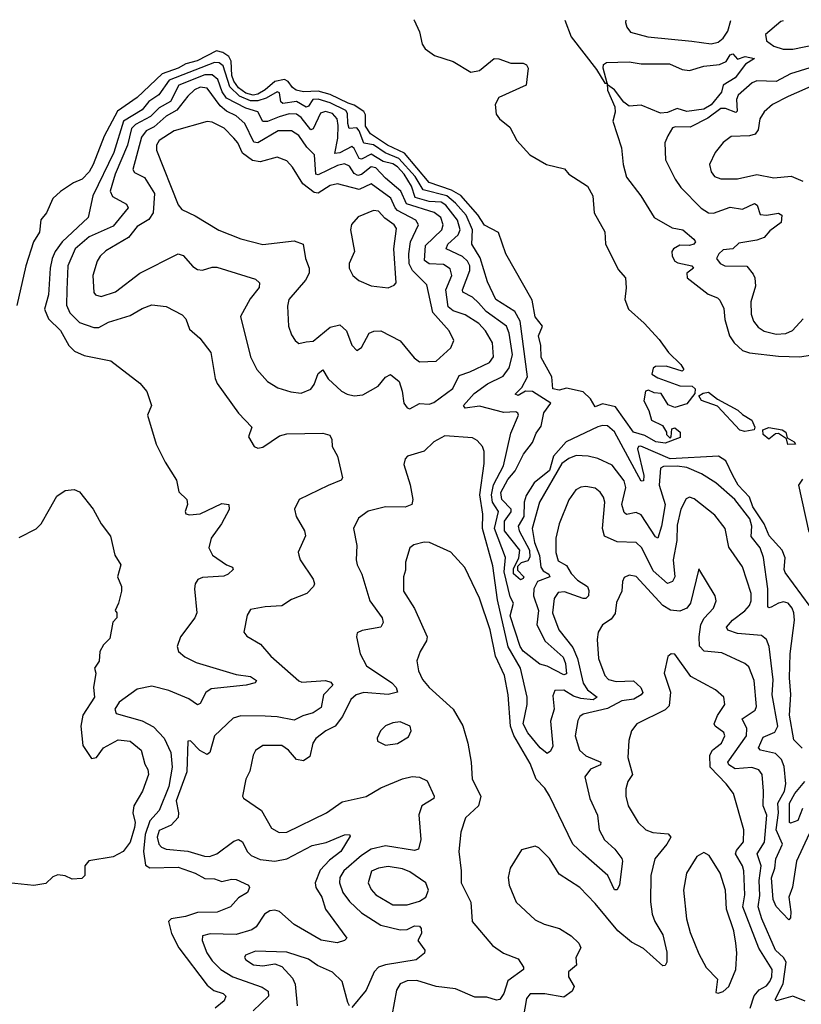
# Model space of a CAD drawing. Extents: x 1843161 to 1959474, y 907081 to 1016326.
# Tile 209 of 256: x 1853817 to 1857060, y 1012111 to 1016196. Entities that reach past the tile are written whole.
import ezdxf

# ---------------------------------------------------------------- set-up
doc = ezdxf.new("R2010")
doc.units = 0

msp = doc.modelspace()

# ---------------------------------------------------------------- linework, layer by layer
at = {"layer": '0CON20XD'}
for points in [[(1855451.5, 1016196.3), (1855454.1, 1016194.1), (1855475.8, 1016145.8), (1855486, 1016095), (1855498.8, 1016075), (1855538.3, 1016048.3), (1855615, 1016022.9), (1855687.9, 1015977.9), (1855725, 1015985.6), (1855785, 1016035.6), (1855805, 1016034.4), (1855855, 1016016.4), (1855905.5, 1016015.5), (1855919.5, 1016009.5), (1855926.7, 1015995), (1855917.5, 1015925), (1855805, 1015873.6), (1855789.3, 1015845), (1855793.6, 1015803.6), (1855806.9, 1015785), (1855850.1, 1015750.1), (1855880, 1015695), (1855933.3, 1015635), (1856002.5, 1015595), (1856077.1, 1015577.1), (1856094.8, 1015554.8), (1856173.1, 1015505), (1856194.4, 1015465), (1856200, 1015395), (1856245, 1015316.7), (1856246.8, 1015266.8), (1856300.3, 1015160.3), (1856330, 1015125), (1856333, 1015083), (1856327.5, 1015035), (1856342, 1014995), (1856407, 1014937), (1856469.7, 1014869.7), (1856508.8, 1014815), (1856560, 1014765), (1856572.5, 1014745), (1856565, 1014737.5), (1856499.3, 1014759.3), (1856455, 1014757.5), (1856445, 1014750), (1856440, 1014725), (1856465, 1014710), (1856555, 1014676.7), (1856606.3, 1014676.3), (1856618.5, 1014665), (1856617.5, 1014645), (1856585, 1014601.9), (1856535, 1014586.9), (1856507.6, 1014597.6), (1856478.8, 1014645), (1856448.6, 1014648.6), (1856425, 1014658.8), (1856413.3, 1014655), (1856406.7, 1014615), (1856426.7, 1014575), (1856437.5, 1014535), (1856483, 1014513), (1856500, 1014485), (1856500, 1014475), (1856515, 1014460), (1856520, 1014465), (1856521.7, 1014498.3), (1856535, 1014502.5), (1856557.5, 1014485), (1856556.7, 1014463.3), (1856495, 1014438.8), (1856456.7, 1014445), (1856410.4, 1014470.4), (1856362.9, 1014485), (1856289.3, 1014589.3), (1856235, 1014602.9), (1856205, 1014590), (1856185, 1014622.5), (1856155, 1014652.5), (1856085, 1014666.7), (1856055, 1014658.6), (1856028.8, 1014665), (1856024, 1014715), (1855980.3, 1014795), (1855979.3, 1014845), (1855968.9, 1014885), (1855986, 1014925), (1855955, 1014964), (1855942.4, 1015032.4), (1855833.5, 1015225), (1855803.5, 1015313.5), (1855745, 1015343.2), (1855717.2, 1015387.2), (1855647, 1015467), (1855608.5, 1015488.5), (1855515, 1015521), (1855413.1, 1015643.1), (1855343.3, 1015675), (1855272.3, 1015722.3), (1855251.9, 1015755), (1855251.2, 1015801.2), (1855245, 1015814.8), (1855205, 1015842.1), (1855180.2, 1015849.8), (1855105.2, 1015885.2), (1855055, 1015900.2), (1854995, 1015896.3), (1854964.3, 1015904.3), (1854948.7, 1015915), (1854930.5, 1015940.5), (1854915, 1015948), (1854875, 1015940.1), (1854835, 1015904.9), (1854805, 1015887.6), (1854785, 1015883.8), (1854755, 1015891), (1854725, 1015913.4), (1854705, 1015941.7), (1854697.3, 1015965), (1854693.8, 1016023.8), (1854685, 1016043.3), (1854660.2, 1016060.2), (1854633.1, 1016066.9), (1854553.3, 1016025), (1854506.8, 1016013.2), (1854473.8, 1015995), (1854407.8, 1015972.2), (1854305, 1015873.3), (1854223.1, 1015816.9), (1854167.2, 1015712.8), (1854122.4, 1015595), (1854105, 1015564.5), (1854075.6, 1015535), (1854040.4, 1015519.6), (1853986.3, 1015483.7), (1853955, 1015454.2), (1853928.1, 1015395), (1853904.6, 1015365.4), (1853899.2, 1015315), (1853874.3, 1015275), (1853841.9, 1015175), (1853805, 1015010)], [(1856079, 1016194.6), (1856104.2, 1016125), (1856209.2, 1015989.2), (1856245, 1015932.3), (1856254, 1015933.5), (1856255, 1015904.5), (1856285.6, 1015835), (1856286.8, 1015813.2), (1856277.1, 1015775), (1856312.9, 1015665), (1856320.4, 1015595), (1856335, 1015542.9), (1856393.1, 1015465), (1856449.1, 1015375), (1856523.3, 1015333.3), (1856568.5, 1015325), (1856614.3, 1015285), (1856620, 1015275), (1856613.8, 1015265), (1856595, 1015259.1), (1856555, 1015261.3), (1856529.4, 1015245), (1856522.9, 1015235), (1856523.3, 1015215), (1856534.3, 1015195), (1856547.3, 1015187.3), (1856605, 1015174.4), (1856612.7, 1015165), (1856584.6, 1015145), (1856586.2, 1015125), (1856672.5, 1015057.5), (1856712.3, 1015042.3), (1856722, 1015032), (1856737.5, 1014997.5), (1856742.3, 1014952.3), (1856762.2, 1014885), (1856781.6, 1014855), (1856815, 1014824.3), (1856845, 1014814.3), (1856965, 1014799.6), (1857053.3, 1014796.7), (1857096.2, 1014803.8)], [(1856332.1, 1016193.9), (1856330, 1016185), (1856336, 1016165), (1856351.2, 1016145), (1856422.5, 1016125), (1856605, 1016106.7), (1856685, 1016096.4), (1856715, 1016103.7), (1856735, 1016119.1), (1856755, 1016149.1), (1856766.6, 1016192.7)], [(1856984.6, 1016192.1), (1856975, 1016188.4), (1856911.1, 1016135), (1856915, 1016109.1), (1856945, 1016086.2), (1856984.1, 1016074.1), (1857025, 1016073.8), (1857125, 1016095.3)], [(1856475, 1015807.8), (1856395, 1015841.4), (1856345, 1015837.3), (1856323.5, 1015853.5), (1856285, 1015904.7), (1856255.9, 1015925.9), (1856254, 1015933.5), (1856238.1, 1015995), (1856239.2, 1016010.8), (1856251.9, 1016018.1), (1856345, 1016021.2), (1856395, 1016013.2), (1856513.2, 1016013.2), (1856565, 1015989.6), (1856595, 1015985.4), (1856655, 1016003.1), (1856720, 1016010), (1856747.3, 1016022.7), (1856765, 1016050), (1856775, 1016054.6), (1856795, 1016032), (1856826.8, 1016043.2), (1856865, 1016035.6), (1856828.5, 1016011.5), (1856784.6, 1015955), (1856735.8, 1015925), (1856729, 1015895), (1856685, 1015843.3), (1856655, 1015824.9), (1856585, 1015814.9), (1856545, 1015827.6), (1856505, 1015810.9), (1856475, 1015807.8)], [(1857131.1, 1013715), (1856992, 1013902), (1856988.1, 1013915), (1856993.1, 1013963.1), (1856980.3, 1013995), (1856925.5, 1014055), (1856905.1, 1014105), (1856858.5, 1014175), (1856844.5, 1014214.5), (1856797.8, 1014265), (1856775.2, 1014305.2), (1856746, 1014366), (1856715.7, 1014385.7), (1856515, 1014374.1), (1856393.4, 1014426.6), (1856383.7, 1014425), (1856380, 1014415), (1856405.6, 1014305), (1856405, 1014283.3), (1856395, 1014282), (1856285, 1014486.7), (1856255, 1014511.1), (1856235, 1014513), (1856215, 1014506.3), (1856084, 1014445), (1856032.1, 1014385), (1856015, 1014326.2), (1855951.6, 1014275), (1855917.8, 1014222.2), (1855909.6, 1014195), (1855908.1, 1014135), (1855884.5, 1014094.5), (1855888.6, 1014075), (1855931.9, 1013995), (1855933.7, 1013966.3), (1855925, 1013950.8), (1855897, 1013943), (1855882.2, 1013927.8), (1855882.6, 1013912.6), (1855908.9, 1013885), (1855905, 1013878), (1855895, 1013872.5), (1855865, 1013897.5), (1855865, 1013917.1), (1855887.3, 1013962.7), (1855891.9, 1013995), (1855828.3, 1014075), (1855828.6, 1014115), (1855855.3, 1014154.7), (1855855.7, 1014165), (1855816.7, 1014205), (1855812.3, 1014235), (1855842, 1014288), (1855873.1, 1014325), (1855906.6, 1014393.4), (1855945, 1014442.5), (1855960, 1014480), (1855980.5, 1014509.5), (1855991.6, 1014565), (1856020.6, 1014605), (1855945, 1014653.5), (1855915.7, 1014654.3), (1855885, 1014637.3), (1855872.7, 1014642.7), (1855899.9, 1014670.1), (1855924.1, 1014715), (1855893, 1014945), (1855870.7, 1014985), (1855791.8, 1015035), (1855758.1, 1015108.1), (1855727.6, 1015207.6), (1855692.6, 1015265), (1855695.9, 1015325), (1855668.7, 1015385), (1855625.3, 1015435.3), (1855588.7, 1015465), (1855490.8, 1015490.8), (1855457.5, 1015545), (1855390.4, 1015620.4), (1855333.4, 1015643.4), (1855285, 1015677.4), (1855245, 1015683.8), (1855225.4, 1015735), (1855215, 1015747.6), (1855184.4, 1015744.4), (1855177.7, 1015765), (1855177.4, 1015807.4), (1855170.1, 1015820.1), (1855105, 1015851.6), (1855055, 1015867), (1855032.6, 1015865), (1855015, 1015838), (1855005, 1015833.3), (1854965, 1015856.2), (1854908.3, 1015848.3), (1854900, 1015855), (1854895, 1015892.9), (1854885, 1015897.4), (1854839.5, 1015870.5), (1854805, 1015859.7), (1854775, 1015860.2), (1854728.3, 1015878.3), (1854688.3, 1015918.3), (1854660.8, 1016005), (1854645, 1016017.9), (1854625, 1016018.5), (1854437.1, 1015945), (1854394.8, 1015885), (1854353.2, 1015856.8), (1854325, 1015822.5), (1854248.3, 1015775), (1854207.7, 1015645), (1854121, 1015465), (1854100.5, 1015375), (1853993.8, 1015275), (1853963.8, 1015235), (1853951.2, 1015205), (1853942.8, 1015165), (1853937, 1015055), (1853919.7, 1014995), (1853937, 1014955), (1853986.2, 1014906.2), (1854021.4, 1014845), (1854045, 1014821.3), (1854085, 1014802.7), (1854195, 1014781.2), (1854315, 1014688), (1854345, 1014653.3), (1854364.3, 1014595), (1854346.9, 1014555), (1854383.5, 1014435), (1854420.2, 1014360.2), (1854467.1, 1014285), (1854477.6, 1014237.6), (1854510, 1014205), (1854513.5, 1014185), (1854503.1, 1014155), (1854505.8, 1014145.8), (1854521.1, 1014141.1), (1854565, 1014145.5), (1854655, 1014188.8), (1854684.2, 1014184.2), (1854685.6, 1014164.4), (1854654.5, 1014105), (1854611.2, 1014045), (1854601.1, 1014005), (1854616.4, 1013975), (1854675, 1013934.3), (1854700, 1013925), (1854702.5, 1013915), (1854682, 1013895), (1854663.2, 1013886.8), (1854575, 1013881.6), (1854556.1, 1013873.9), (1854545, 1013855.8), (1854542.5, 1013835), (1854551.4, 1013735), (1854543.4, 1013715), (1854483.5, 1013635), (1854469.6, 1013595), (1854475.3, 1013575.3), (1854502.1, 1013552.1), (1854549.5, 1013529.5), (1854715, 1013479.7), (1854775, 1013470.4), (1854799.2, 1013455), (1854793.8, 1013445), (1854756.2, 1013435), (1854610.8, 1013419.2), (1854589.2, 1013405), (1854565, 1013359.2), (1854555, 1013353.3), (1854518.4, 1013378.4), (1854435, 1013413), (1854365, 1013430.7), (1854305, 1013418.4), (1854229.7, 1013365), (1854211.3, 1013335), (1854217.5, 1013317.5), (1854325, 1013286.8), (1854371.9, 1013261.9), (1854416.9, 1013215), (1854443.4, 1013155), (1854449.4, 1013095), (1854435.9, 1013015), (1854395.1, 1012914.9), (1854357.4, 1012872.6), (1854337.2, 1012815), (1854330, 1012745), (1854338.2, 1012688.2), (1854356.8, 1012676.8), (1854475, 1012680.4), (1854545, 1012655.4), (1854585, 1012633.3), (1854625, 1012630.8), (1854655, 1012620), (1854695, 1012630.4), (1854715, 1012628.2), (1854766.7, 1012605), (1854770, 1012595), (1854762.5, 1012575), (1854725, 1012553.1), (1854691.2, 1012515), (1854636.6, 1012493.4), (1854555, 1012491.6), (1854505, 1012475.2), (1854445.8, 1012465), (1854434.5, 1012455), (1854447.1, 1012405), (1854477.8, 1012345), (1854595, 1012190), (1854622.6, 1012167.4), (1854661.4, 1012155), (1854672.7, 1012145), (1854664.7, 1012125), (1854627.8, 1012095)], [(1857095, 1015996.7), (1857015, 1015971), (1856955, 1015939.9), (1856875, 1015943.2), (1856855, 1015934.1), (1856797.1, 1015882.9), (1856791.1, 1015865), (1856793.3, 1015816.7), (1856788.3, 1015811.7), (1856745, 1015828.3), (1856725, 1015828.1), (1856672.2, 1015787.8), (1856599.1, 1015750.9), (1856537.6, 1015752.4), (1856525, 1015747.1), (1856505.6, 1015715), (1856492.7, 1015685), (1856495.7, 1015615), (1856535.6, 1015535), (1856560.4, 1015500.4), (1856643.9, 1015413.9), (1856675, 1015395.3), (1856695, 1015393.3), (1856765, 1015418.1), (1856815, 1015409.6), (1856865, 1015433.9), (1856876.5, 1015426.5), (1856888.2, 1015388.2), (1856915, 1015385.3), (1856965, 1015393.5), (1856978.9, 1015385), (1856975.5, 1015355), (1856929.4, 1015320.6), (1856905, 1015293.1), (1856875, 1015281), (1856800.5, 1015269.5), (1856775, 1015245.8), (1856735, 1015241.8), (1856717.1, 1015225), (1856707.7, 1015205), (1856723.5, 1015185), (1856742.9, 1015175), (1856833.3, 1015173.3), (1856860.2, 1015140.2), (1856867.1, 1015125), (1856869.4, 1015090.6), (1856849.6, 1015025), (1856851.2, 1014975), (1856860.9, 1014945), (1856880.3, 1014920.3), (1856905, 1014904.5), (1856955, 1014891.8), (1856995, 1014894.1), (1857023.4, 1014906.6), (1857067.1, 1014955)], [(1855720.9, 1015020.9), (1855695.4, 1015045.4), (1855655.3, 1015065.3), (1855653.8, 1015075), (1855684.1, 1015155), (1855683.8, 1015175), (1855675.2, 1015195), (1855653.7, 1015213.7), (1855586.1, 1015245), (1855592.5, 1015265), (1855636.4, 1015303.6), (1855643.6, 1015325), (1855633.2, 1015365), (1855585, 1015427.1), (1855565, 1015439.5), (1855515, 1015441.4), (1855457.9, 1015457.9), (1855441.9, 1015505), (1855411.3, 1015555), (1855385, 1015586), (1855365, 1015598.8), (1855325, 1015607.3), (1855275, 1015637.7), (1855235, 1015617.1), (1855225, 1015620.6), (1855205, 1015661.8), (1855195, 1015670), (1855145, 1015643.7), (1855125, 1015641.2), (1855137.1, 1015705), (1855137.7, 1015757.7), (1855134.5, 1015785), (1855115, 1015807.3), (1855085, 1015815.2), (1855065, 1015807.9), (1855035, 1015743.1), (1855025, 1015739.3), (1854985, 1015789.8), (1854965, 1015803.6), (1854935, 1015805.7), (1854892.8, 1015792.8), (1854845, 1015774.2), (1854825, 1015773.2), (1854804.3, 1015814.3), (1854755, 1015829.4), (1854675, 1015871.1), (1854656.5, 1015896.5), (1854638.4, 1015948.4), (1854615, 1015967.5), (1854585, 1015968.1), (1854476.8, 1015925), (1854442.8, 1015857.2), (1854395, 1015831.1), (1854359, 1015795), (1854298, 1015762), (1854281.4, 1015745), (1854264.4, 1015675), (1854213.5, 1015555), (1854192.5, 1015485), (1854202.5, 1015462.5), (1854260.7, 1015430.7), (1854266.7, 1015415), (1854205, 1015339.8), (1854105.1, 1015294.9), (1854047, 1015245), (1854017.3, 1015175), (1854012.4, 1015075), (1854011.2, 1015011.2), (1854025, 1014979.6), (1854065, 1014939.2), (1854125, 1014919), (1854145, 1014919.4), (1854185, 1014941.2), (1854275, 1014968.7), (1854325, 1014997.7), (1854365, 1015012.7), (1854425, 1015005.8), (1854491.4, 1014971.4), (1854505.7, 1014955.7), (1854522.1, 1014912.1), (1854564, 1014875), (1854610, 1014815), (1854627.6, 1014707.6), (1854636.1, 1014686.1), (1854724.1, 1014564.1), (1854780, 1014505), (1854765.8, 1014465), (1854790, 1014425), (1854805, 1014418.1), (1854825, 1014421.9), (1854895, 1014468.9), (1854925, 1014477.8), (1855075, 1014480), (1855103, 1014473), (1855112.5, 1014455), (1855113.3, 1014425), (1855136, 1014385), (1855156, 1014295), (1855151.2, 1014285), (1855096.8, 1014263.2), (1854976.7, 1014205), (1854957.3, 1014165), (1854963.3, 1014135), (1854998.5, 1014075), (1855002.2, 1014055), (1854972.9, 1013987.1), (1854974.3, 1013975), (1854980.6, 1013955), (1855034.3, 1013875), (1855040, 1013855), (1855036.2, 1013845), (1855008, 1013815), (1854945, 1013790.4), (1854905, 1013763.8), (1854835, 1013760.3), (1854775, 1013748.5), (1854761.2, 1013725), (1854747.5, 1013655), (1854758.7, 1013638.7), (1854815.6, 1013605), (1854858.5, 1013555), (1854975, 1013452.5), (1854987.8, 1013447.8), (1855085, 1013454.1), (1855108.1, 1013448.1), (1855116.7, 1013435), (1855077.3, 1013395), (1855067.9, 1013342.1), (1855035, 1013319.6), (1854991.9, 1013308.1), (1854955, 1013290.3), (1854885, 1013303.9), (1854836, 1013306), (1854735, 1013307.2), (1854702, 1013298), (1854625.3, 1013224.7), (1854605.5, 1013155), (1854595, 1013147.1), (1854564.1, 1013164.1), (1854525, 1013204), (1854515, 1013202.5), (1854510.8, 1013075), (1854465.5, 1012955), (1854475.6, 1012905), (1854473.8, 1012886.2), (1854445, 1012853.8), (1854395, 1012832.5), (1854386.7, 1012805), (1854394.6, 1012775), (1854405, 1012762.2), (1854424, 1012754), (1854515, 1012746.5), (1854584, 1012725), (1854605, 1012724.2), (1854635, 1012735.3), (1854705, 1012787.8), (1854725, 1012794.6), (1854741.5, 1012785), (1854760, 1012745), (1854777.8, 1012727.8), (1854815, 1012712.2), (1854875.3, 1012705.3), (1854925, 1012713.8), (1855030.1, 1012769.9), (1855087.9, 1012782.1), (1855165, 1012814.4), (1855185, 1012815.7), (1855187.9, 1012807.9), (1855148.9, 1012745), (1855101.6, 1012708.4), (1855063.1, 1012666.9), (1855043.2, 1012615), (1855045.3, 1012595), (1855070.4, 1012555), (1855085.6, 1012505), (1855173.8, 1012385), (1855164, 1012375), (1855133.9, 1012366.1), (1855067.6, 1012377.6), (1854955, 1012441.9), (1854895, 1012495.3), (1854875, 1012502), (1854855, 1012498.2), (1854832.9, 1012485), (1854797.7, 1012432.3), (1854779.6, 1012420.4), (1854715, 1012400.4), (1854606.9, 1012403.1), (1854575.3, 1012394.7), (1854574.6, 1012375.4), (1854593.2, 1012325), (1854615, 1012291.1), (1854651.8, 1012255), (1854700.5, 1012225), (1854822.2, 1012182.2), (1854847.1, 1012165), (1854848.8, 1012145), (1854786.2, 1012083.8)], [(1855435, 1014582.2), (1855475, 1014603.3), (1855515, 1014600.8), (1855535, 1014607.5), (1855613.4, 1014666.6), (1855639.5, 1014720.5), (1855685, 1014734.8), (1855766.4, 1014773.6), (1855782.1, 1014797.9), (1855778.2, 1014855), (1855750, 1014905), (1855721.4, 1014935), (1855665, 1014971.1), (1855615, 1014987.9), (1855594.8, 1015005), (1855585.5, 1015075), (1855609.1, 1015135), (1855603, 1015163), (1855575, 1015181.1), (1855515, 1015182.6), (1855496.5, 1015196.5), (1855501, 1015259), (1855568.7, 1015325), (1855573.4, 1015345), (1855563.4, 1015375), (1855536.2, 1015396.2), (1855421.9, 1015431.9), (1855397.9, 1015485), (1855335, 1015538.1), (1855295, 1015582.2), (1855275, 1015585.7), (1855235, 1015553.9), (1855220.2, 1015550.2), (1855205, 1015558.3), (1855185, 1015588.7), (1855165, 1015598.7), (1855135, 1015591), (1855055, 1015552.7), (1855045.2, 1015555.2), (1855039.3, 1015635), (1855007.9, 1015667.9), (1854975, 1015715.7), (1854945, 1015735.2), (1854889.4, 1015735), (1854805, 1015685.7), (1854787.9, 1015687.9), (1854751.2, 1015765), (1854715, 1015797.7), (1854675, 1015817.3), (1854648.3, 1015838.3), (1854595, 1015912.7), (1854565, 1015916.6), (1854542.4, 1015905), (1854515, 1015879.5), (1854468.6, 1015821.4), (1854425, 1015796), (1854375, 1015751.2), (1854342.3, 1015735), (1854321.7, 1015708.3), (1854286.7, 1015575), (1854292.9, 1015562.9), (1854335, 1015541.1), (1854375.6, 1015475), (1854371, 1015395), (1854353.4, 1015366.6), (1854305, 1015338.2), (1854267.7, 1015292.3), (1854175, 1015236.9), (1854150.4, 1015215), (1854138.7, 1015195), (1854120.8, 1015135), (1854124.5, 1015065), (1854130.8, 1015055), (1854155, 1015047.8), (1854215, 1015067.3), (1854315, 1015144), (1854475, 1015224.4), (1854495, 1015218.1), (1854535, 1015172.2), (1854555, 1015159.5), (1854575, 1015156.5), (1854615, 1015169.2), (1854635, 1015169.2), (1854795, 1015120), (1854811.4, 1015105), (1854810, 1015085), (1854772.6, 1015037.4), (1854733.5, 1014965), (1854775, 1014796.7), (1854801.4, 1014745), (1854844.7, 1014694.7), (1854888.3, 1014668.3), (1854942.1, 1014652.1), (1854985, 1014647.3), (1855025, 1014663.6), (1855038, 1014682), (1855055, 1014728.5), (1855075, 1014744), (1855096, 1014706), (1855152.5, 1014655), (1855175, 1014641.8), (1855205, 1014635.4), (1855240.2, 1014639.8), (1855304.3, 1014675), (1855335, 1014713.1), (1855355, 1014724.4), (1855390.8, 1014695), (1855403.5, 1014655), (1855410, 1014605), (1855425, 1014585.6), (1855435, 1014582.2)], [(1857121, 1015929), (1857005, 1015878.2), (1856940, 1015845), (1856905, 1015814.4), (1856886.9, 1015785), (1856880.1, 1015739.9), (1856868.2, 1015721.8), (1856845, 1015714.7), (1856768.9, 1015711.1), (1856735, 1015687.1), (1856702.2, 1015645), (1856678.6, 1015595), (1856685.6, 1015565), (1856700, 1015545), (1856725, 1015535.5), (1856795, 1015535.3), (1856875, 1015553.4), (1856945, 1015540.6), (1857016.8, 1015546.8), (1857066, 1015526)], [(1855475, 1014777.3), (1855545, 1014780), (1855605.6, 1014835), (1855617.8, 1014865), (1855598.2, 1014905), (1855531.4, 1014981.4), (1855505.7, 1015095.7), (1855446.9, 1015155), (1855432.7, 1015182.7), (1855431.1, 1015225), (1855438.1, 1015275), (1855471.2, 1015345), (1855460, 1015365), (1855385, 1015405.2), (1855374.5, 1015415), (1855356.1, 1015456.1), (1855275, 1015515.9), (1855225, 1015492.3), (1855135, 1015515.3), (1855105, 1015508.1), (1855055, 1015476.4), (1855039.1, 1015479.1), (1854991.3, 1015515), (1854948.2, 1015585), (1854925, 1015610), (1854885, 1015626.2), (1854815, 1015607), (1854782.5, 1015612.5), (1854741.8, 1015641.8), (1854722.4, 1015685), (1854705, 1015704.7), (1854665, 1015746.7), (1854615, 1015770.4), (1854595, 1015773.5), (1854457.8, 1015735), (1854396, 1015695), (1854384.7, 1015675), (1854384.3, 1015654.3), (1854475, 1015428), (1854489.2, 1015409.2), (1854545, 1015382.5), (1854642.6, 1015322.6), (1854735, 1015286.4), (1854825, 1015263.3), (1854955, 1015278.8), (1854993.1, 1015265), (1855002.1, 1015205), (1855018.4, 1015165), (1855017.5, 1015145), (1855003.2, 1015115), (1854933.5, 1015035), (1854928, 1015008), (1854931.9, 1014925), (1854945, 1014888.8), (1854959.2, 1014865), (1854975, 1014852.5), (1855005, 1014859.1), (1855035, 1014862.7), (1855105, 1014920), (1855145, 1014930.8), (1855172.9, 1014905), (1855195, 1014846.2), (1855215, 1014824.2), (1855235, 1014836), (1855267.1, 1014895), (1855286, 1014904), (1855315, 1014904.6), (1855395, 1014863.8), (1855453, 1014793), (1855475, 1014777.3)], [(1855345, 1015084.3), (1855370, 1015095), (1855378.6, 1015105), (1855368.6, 1015245), (1855380, 1015330), (1855370.8, 1015345), (1855332.2, 1015372.2), (1855305, 1015401.8), (1855285, 1015404.5), (1855221.4, 1015378.6), (1855193.2, 1015346.8), (1855190, 1015325), (1855205.6, 1015235), (1855184.2, 1015185), (1855184.2, 1015165), (1855198.8, 1015135), (1855224.4, 1015114.4), (1855275, 1015092), (1855345, 1015084.3)], [(1857063.2, 1013173.2), (1857028.1, 1013208.1), (1857010.6, 1013310.6), (1857016.2, 1013396.2), (1857010.5, 1013465), (1857012.8, 1013565), (1857030.8, 1013705), (1857028.5, 1013735), (1857021.2, 1013755), (1857004.7, 1013774.7), (1856985, 1013780.6), (1856964.3, 1013775.7), (1856935, 1013758.1), (1856925, 1013755.5), (1856920.8, 1013760.8), (1856921, 1013835), (1856902, 1013965), (1856889.3, 1014005), (1856851.6, 1014051.6), (1856854.4, 1014095), (1856845.8, 1014125), (1856783.3, 1014205), (1856705, 1014274.7), (1856645, 1014312.3), (1856585, 1014338.8), (1856545, 1014343.6), (1856488, 1014342), (1856475, 1014336.1), (1856469.4, 1014265), (1856494.8, 1014184.8), (1856480, 1014095), (1856465, 1014044.4), (1856455, 1014050.5), (1856395, 1014142.3), (1856375, 1014151), (1856335, 1014143.8), (1856325, 1014151.9), (1856315.2, 1014185), (1856331.3, 1014255), (1856325, 1014282.7), (1856275, 1014347.3), (1856215, 1014375.4), (1856175.8, 1014385.8), (1856125, 1014387.7), (1856095, 1014376.1), (1856065.8, 1014355), (1855972.8, 1014195), (1855942.8, 1014085), (1855953.3, 1014026.7), (1855973.2, 1013973.2), (1855979.6, 1013925), (1855989.2, 1013909.2), (1856012.3, 1013895), (1856015.7, 1013885), (1855965.5, 1013865), (1855949.4, 1013835), (1855949.1, 1013805), (1855968.9, 1013745), (1855961.8, 1013685), (1855996.9, 1013616.9), (1856071.6, 1013551.6), (1856081.9, 1013525), (1856085, 1013482.5), (1856075, 1013477.3), (1856005, 1013514.3), (1855975, 1013522.7), (1855905, 1013576), (1855893.8, 1013595), (1855852.1, 1013722.1), (1855865.2, 1013775), (1855851.5, 1013801.5), (1855826.5, 1013905), (1855832.2, 1013965), (1855787.1, 1014085), (1855802.7, 1014155), (1855777.9, 1014195), (1855774.9, 1014225), (1855783.2, 1014266.8), (1855823.5, 1014345), (1855855, 1014480), (1855885.6, 1014555), (1855884.2, 1014564.2), (1855875, 1014568.9), (1855825, 1014566.2), (1855725, 1014592.3), (1855665, 1014584.1), (1855658.1, 1014595), (1855702.2, 1014645), (1855758.2, 1014685), (1855823.2, 1014716.8), (1855848, 1014752), (1855860.9, 1014805), (1855848.2, 1014895), (1855836.1, 1014925), (1855752.5, 1014985), (1855720.9, 1015020.9)], [(1856825, 1014488), (1856805, 1014493.3), (1856712, 1014592), (1856645, 1014615.6), (1856634.3, 1014635.7), (1856652.8, 1014647.2), (1856675, 1014650.6), (1856712, 1014622), (1856796.4, 1014576.4), (1856815, 1014557.8), (1856854.6, 1014535), (1856866.7, 1014505), (1856863.8, 1014495), (1856855, 1014492.5), (1856825, 1014488)], [(1857004.1, 1014434.1), (1856997.5, 1014457.5), (1856965, 1014478.9), (1856952.4, 1014477.6), (1856925, 1014455.4), (1856901.8, 1014475), (1856900.4, 1014495), (1856925, 1014504.7), (1856980.8, 1014495), (1856995.4, 1014485), (1857001.2, 1014461.2), (1857030, 1014445), (1857035, 1014434.5), (1857004.1, 1014434.1)], [(1857092.4, 1012817.6), (1857039.5, 1012705), (1857023.1, 1012596.9), (1857008.4, 1012555), (1857016.7, 1012495), (1857015, 1012470), (1857008.3, 1012461.7), (1856955, 1012516.7), (1856942.3, 1012545), (1856936.1, 1012635), (1856949.8, 1012675), (1856953.2, 1012715), (1856981.7, 1012775), (1856954.7, 1012835), (1856964.6, 1012905), (1856962.2, 1012945), (1856989.6, 1012995), (1856995.2, 1013025), (1856988.2, 1013098.2), (1856977.1, 1013127.1), (1856951.9, 1013151.9), (1856890, 1013165), (1856881.6, 1013175), (1856900.9, 1013219.1), (1856949.7, 1013240.3), (1856961.6, 1013265), (1856939, 1013395), (1856942.8, 1013457.2), (1856925.6, 1013595.6), (1856914.7, 1013624.7), (1856895, 1013641.1), (1856795, 1013649.8), (1856755, 1013663.4), (1856749.6, 1013675), (1856773.4, 1013705), (1856825, 1013743.1), (1856844.1, 1013765), (1856851.2, 1013785), (1856851, 1013815), (1856815, 1013925.8), (1856758.2, 1014008.2), (1856743.1, 1014085), (1856700.9, 1014140.9), (1856615, 1014207.9), (1856595, 1014214.4), (1856582.4, 1014207.6), (1856560.4, 1014165), (1856545, 1014098.8), (1856543.3, 1014035), (1856528.2, 1013955), (1856534.4, 1013885), (1856525, 1013864.7), (1856505, 1013857.1), (1856445, 1013909.7), (1856397.8, 1014005), (1856375, 1014027.6), (1856295, 1014030), (1856243.3, 1014053.3), (1856234.8, 1014085), (1856243.8, 1014193.8), (1856238.8, 1014215), (1856225, 1014236.4), (1856205, 1014251.8), (1856165, 1014259.2), (1856145, 1014256.2), (1856124.4, 1014245), (1856095.3, 1014204.7), (1856055.3, 1014105), (1856041.3, 1014045), (1856041.3, 1013985), (1856051.5, 1013951.5), (1856085, 1013931.1), (1856105, 1013898.2), (1856131.1, 1013871.1), (1856172.5, 1013845), (1856178.3, 1013828.3), (1856176.2, 1013805), (1856165.7, 1013795), (1856155, 1013795.2), (1856077.3, 1013822.7), (1856050.5, 1013819.5), (1856033.8, 1013795), (1856027.5, 1013735), (1856053.5, 1013665), (1856111.6, 1013591.6), (1856130.4, 1013545), (1856155, 1013443.1), (1856173.2, 1013415), (1856212.3, 1013385), (1856195.8, 1013374.2), (1856145, 1013380.2), (1856115, 1013390), (1856075, 1013414.5), (1856036.8, 1013413.2), (1856029.1, 1013390.9), (1856034.4, 1013335), (1856019.5, 1013285), (1856028.3, 1013181.7), (1856018.9, 1013161.1), (1856005, 1013151.2), (1855976.7, 1013175), (1855925, 1013237.4), (1855906, 1013274), (1855922.7, 1013355), (1855922.2, 1013385), (1855894.8, 1013505), (1855843.4, 1013593.4), (1855799.2, 1013789.2), (1855779.7, 1013929.7), (1855736.4, 1014085), (1855738, 1014145), (1855725.5, 1014225), (1855743.7, 1014355), (1855744.1, 1014404.1), (1855736.4, 1014425), (1855715, 1014450.6), (1855695, 1014461.5), (1855580.9, 1014469.1), (1855535.5, 1014444.5), (1855495, 1014405.8), (1855426.2, 1014385), (1855415.8, 1014374.2), (1855410.5, 1014350.5), (1855436.3, 1014266.3), (1855448.2, 1014205), (1855444.3, 1014185), (1855416.7, 1014173.3), (1855335, 1014174.3), (1855262.6, 1014157.4), (1855221.9, 1014128.1), (1855201.8, 1014085), (1855215.5, 1014015), (1855212.9, 1013955), (1855217.5, 1013935), (1855236, 1013895), (1855269.3, 1013785), (1855320.4, 1013715), (1855325.5, 1013695), (1855314.5, 1013675.5), (1855237.8, 1013662.2), (1855217.5, 1013652.5), (1855214.4, 1013635), (1855229.4, 1013565), (1855255.5, 1013515), (1855361.1, 1013445), (1855378.5, 1013425), (1855384.2, 1013405.8), (1855345, 1013396.8), (1855245, 1013404.8), (1855213.1, 1013395), (1855190.3, 1013375), (1855156.8, 1013305), (1855125.8, 1013264.2), (1855086.4, 1013245), (1855045, 1013214.4), (1855032.5, 1013195), (1855020.3, 1013139.7), (1854995, 1013120.5), (1854965, 1013126.9), (1854932.5, 1013165), (1854905, 1013185.3), (1854825, 1013185.3), (1854795.4, 1013164.6), (1854785.5, 1013144.5), (1854771.4, 1013078.6), (1854754.5, 1013045), (1854741.2, 1012975), (1854746, 1012966), (1854819.6, 1012915), (1854862.2, 1012842.3), (1854893.5, 1012823.5), (1854925.8, 1012825), (1855089.2, 1012905), (1855155, 1012950.7), (1855255, 1012973.3), (1855315, 1013009.1), (1855405, 1013046), (1855445.4, 1013055.4), (1855475, 1013053.6), (1855507.7, 1013037.7), (1855536, 1012975), (1855535.6, 1012964.4), (1855485.7, 1012935), (1855473.3, 1012896.7), (1855481.1, 1012795), (1855470.8, 1012755), (1855455, 1012749.6), (1855335, 1012768.1), (1855275, 1012754.3), (1855235, 1012728.4), (1855161.3, 1012665), (1855145, 1012637.5), (1855143.1, 1012615), (1855158.2, 1012575), (1855185, 1012537.3), (1855235, 1012490.6), (1855315, 1012438.7), (1855395, 1012420), (1855425, 1012421.5), (1855455, 1012435.9), (1855476, 1012435), (1855483.1, 1012425), (1855483.5, 1012405), (1855469.2, 1012375), (1855497.1, 1012335), (1855496.6, 1012323.4), (1855461.2, 1012295), (1855335.1, 1012274.9), (1855305.5, 1012264.5), (1855287.8, 1012245), (1855255, 1012169.5), (1855195, 1012098)], [(1857065, 1014289.8), (1857047.4, 1014265), (1857090.1, 1014070.1)], [(1853815, 1014047.8), (1853885, 1014084), (1853906, 1014105), (1853940.8, 1014165), (1853971.2, 1014218.8), (1854005, 1014243.3), (1854043.6, 1014246.4), (1854065, 1014236.7), (1854122, 1014165), (1854154.3, 1014104.3), (1854193.6, 1014053.6), (1854211.2, 1013975), (1854236.7, 1013935), (1854223.3, 1013885), (1854240, 1013845), (1854240, 1013825), (1854227.5, 1013775), (1854212.5, 1013745), (1854220, 1013735), (1854220, 1013715), (1854203.6, 1013696.4), (1854190.7, 1013629.3), (1854165, 1013602.5), (1854150, 1013575), (1854146.7, 1013535), (1854127.5, 1013505), (1854132.5, 1013485), (1854122.5, 1013425), (1854127.5, 1013385), (1854079.5, 1013310.5), (1854070.8, 1013265), (1854078.5, 1013185), (1854115, 1013131.1), (1854135, 1013134.4), (1854165, 1013175.4), (1854225, 1013208.2), (1854275, 1013202.5), (1854321.2, 1013165), (1854336.8, 1013106.8), (1854349.2, 1013085), (1854350.8, 1013065), (1854327.1, 1012995), (1854290, 1012935), (1854286.7, 1012905), (1854295.4, 1012865), (1854292.9, 1012845), (1854275, 1012783.3), (1854245.8, 1012744.2), (1854205, 1012723.3), (1854103.9, 1012706.1), (1854086.7, 1012685), (1854087.5, 1012645), (1854075, 1012632.5), (1854035, 1012630), (1854005, 1012643.3), (1853975, 1012647.5), (1853955, 1012640), (1853925, 1012612.5), (1853875, 1012604.2), (1853770, 1012615)], [(1857075.6, 1012124.4), (1857025, 1012144.3), (1856956.7, 1012125), (1856950.4, 1012130.4), (1856984.5, 1012195.5), (1856996.5, 1012285), (1856986.1, 1012305), (1856953, 1012335), (1856895.4, 1012465), (1856880, 1012515), (1856887.8, 1012562.2), (1856884.1, 1012625), (1856892.4, 1012685), (1856876.1, 1012735), (1856906.5, 1012783.5), (1856915.9, 1012895), (1856900.7, 1012935), (1856903.1, 1012995), (1856896.9, 1013065), (1856883.4, 1013083.4), (1856853.6, 1013093.6), (1856785, 1013088.1), (1856759.3, 1013105), (1856755.3, 1013115), (1856831.9, 1013225), (1856833.4, 1013255), (1856814.6, 1013295), (1856868.7, 1013331.3), (1856873.7, 1013346.3), (1856864, 1013454), (1856841.2, 1013511.2), (1856825, 1013525.4), (1856729.5, 1013569.5), (1856656.7, 1013576.7), (1856637.5, 1013597.5), (1856635.2, 1013635.2), (1856643.1, 1013686.9), (1856656.7, 1013713.3), (1856695.4, 1013755), (1856706.2, 1013785), (1856701.8, 1013805), (1856635, 1013917.5), (1856600.3, 1013775), (1856584.7, 1013755), (1856555, 1013742.7), (1856516.4, 1013746.4), (1856484.9, 1013764.9), (1856375, 1013886.5), (1856345, 1013892), (1856325, 1013881.2), (1856318, 1013865), (1856315.6, 1013825), (1856292.2, 1013777.8), (1856287, 1013733), (1856270.5, 1013709.5), (1856234.3, 1013685), (1856217.1, 1013655), (1856212.2, 1013625), (1856217.5, 1013545), (1856244.6, 1013475), (1856259.1, 1013459.1), (1856290.9, 1013450.9), (1856363, 1013453), (1856393.1, 1013425), (1856401.8, 1013405), (1856395.4, 1013394.6), (1856365, 1013377.5), (1856315, 1013370.6), (1856255, 1013338.1), (1856154.8, 1013315.2), (1856140.5, 1013305), (1856131.9, 1013288.1), (1856121.2, 1013225), (1856140, 1013165), (1856165, 1013141.3), (1856228, 1013115), (1856226.7, 1013105), (1856185, 1013087.1), (1856160.8, 1013055), (1856181.8, 1012965), (1856214.5, 1012895), (1856220.3, 1012835), (1856242.7, 1012792.7), (1856285.5, 1012755), (1856315, 1012716), (1856317.1, 1012705), (1856305, 1012606.2), (1856295, 1012586.2), (1856285, 1012586), (1856256.8, 1012645), (1856154.9, 1012734.9), (1856112, 1012775), (1856015, 1012975.4), (1855995, 1013007.3), (1855959.7, 1013045), (1855935, 1013109.5), (1855866.8, 1013226.8), (1855853.7, 1013265), (1855843.4, 1013395), (1855828.3, 1013475), (1855790.9, 1013555), (1855769, 1013665), (1855725, 1013795.7), (1855663.9, 1013923.9), (1855605, 1013987.1), (1855516.5, 1014026.5), (1855495, 1014027.8), (1855452.6, 1014017.4), (1855436, 1014005), (1855417.8, 1013945), (1855417.6, 1013912.4), (1855409.4, 1013885), (1855409.4, 1013825), (1855455, 1013752.5), (1855507.1, 1013635), (1855505, 1013618.8), (1855477.8, 1013575), (1855464.6, 1013535.4), (1855470.8, 1013495), (1855488, 1013458), (1855515.2, 1013425.2), (1855615.6, 1013335), (1855655, 1013266.2), (1855675.7, 1013195), (1855690, 1013115), (1855694.4, 1013045), (1855730.4, 1012975), (1855720.8, 1012935), (1855666.1, 1012885), (1855647.1, 1012825), (1855639.1, 1012745), (1855649.1, 1012665), (1855647.8, 1012615), (1855688.1, 1012535), (1855694.6, 1012454.6), (1855778, 1012355), (1855823.6, 1012323.6), (1855885, 1012300), (1855907.1, 1012265), (1855907.1, 1012255), (1855841.9, 1012208.1), (1855825, 1012155.7), (1855809.3, 1012130.7), (1855795, 1012128.2), (1855755, 1012140.5), (1855705, 1012140.7), (1855625, 1012174.4), (1855544.1, 1012184.1), (1855465, 1012209.6), (1855425, 1012208.8), (1855395, 1012195.4), (1855379.9, 1012170.1), (1855360.5, 1012065)], [(1856848, 1012095), (1856864, 1012146), (1856885, 1012170.8), (1856915, 1012187.9), (1856928.5, 1012205), (1856936.9, 1012225), (1856938.9, 1012255), (1856883.4, 1012343.4), (1856816.6, 1012515), (1856825.2, 1012565), (1856820.9, 1012665), (1856815.7, 1012685), (1856786.3, 1012735), (1856790.5, 1012749.5), (1856819.7, 1012785), (1856820.6, 1012835), (1856777.9, 1012985), (1856748.2, 1013025), (1856681.5, 1013095), (1856680.2, 1013145), (1856691.1, 1013165), (1856705, 1013175.7), (1856728.6, 1013195), (1856742.7, 1013225), (1856738.6, 1013238.6), (1856701.5, 1013265), (1856697.7, 1013275), (1856711.5, 1013308.5), (1856741.8, 1013355), (1856738.6, 1013385), (1856704, 1013415), (1856601.4, 1013471.4), (1856535, 1013563.3), (1856520, 1013565), (1856506.4, 1013553.6), (1856490.5, 1013485), (1856516.2, 1013406.2), (1856510.9, 1013349.1), (1856495, 1013332.4), (1856376.9, 1013275), (1856354.5, 1013245), (1856344.5, 1013205), (1856340, 1013135), (1856359.1, 1013065), (1856340, 1013035), (1856331.5, 1013005), (1856331.5, 1012975), (1856341.8, 1012935), (1856382.5, 1012865), (1856415, 1012834.6), (1856443.4, 1012823.4), (1856507.6, 1012817.6), (1856518.5, 1012805), (1856501.9, 1012775), (1856452, 1012715), (1856434.7, 1012645.3), (1856433.9, 1012536.1), (1856440.3, 1012485), (1856451.2, 1012455), (1856485, 1012399.2), (1856502.3, 1012327.7), (1856501.4, 1012285), (1856495, 1012272), (1856485, 1012270), (1856405, 1012341.8), (1856355, 1012369.2), (1856298.2, 1012415), (1856205, 1012528.9), (1856141.4, 1012595), (1856055, 1012650.8), (1856015, 1012715.8), (1855970.3, 1012760.3), (1855955, 1012766.9), (1855898.8, 1012751.2), (1855852, 1012675), (1855843, 1012637), (1855846.9, 1012605), (1855876.9, 1012535), (1855955, 1012461.1), (1855993.4, 1012443.4), (1856056, 1012426), (1856105, 1012394.5), (1856136.9, 1012365), (1856144.3, 1012345), (1856124.5, 1012305.5), (1856126.5, 1012273.5), (1856093.5, 1012245), (1856093.8, 1012225), (1856116.7, 1012185), (1856109.4, 1012165), (1856075, 1012140), (1855995, 1012154.4), (1855935.3, 1012154.7), (1855920, 1012135), (1855905.5, 1012054.5)], [(1855335, 1013186), (1855385, 1013192.9), (1855429.7, 1013220.3), (1855441.4, 1013245), (1855437.5, 1013265), (1855395, 1013282.9), (1855365, 1013279.2), (1855334.4, 1013265.6), (1855313.8, 1013245), (1855300, 1013215), (1855302, 1013202), (1855335, 1013186)], [(1857065, 1012923.5), (1857045, 1012873.2), (1857015, 1012862), (1857010, 1012865), (1857010.4, 1012945), (1857033.2, 1012985), (1857074.1, 1013035.9)], [(1856715, 1012156.7), (1856735, 1012163.8), (1856759.2, 1012185), (1856788.1, 1012255), (1856792.1, 1012325), (1856787.8, 1012365), (1856779.3, 1012415), (1856748.9, 1012505), (1856744.7, 1012585), (1856722.3, 1012655), (1856677.9, 1012727.9), (1856655, 1012740), (1856625.7, 1012724.3), (1856583.8, 1012655), (1856571.1, 1012585), (1856582.9, 1012465), (1856598.3, 1012408.3), (1856635, 1012320), (1856665, 1012263.3), (1856712.5, 1012215), (1856705, 1012160), (1856715, 1012156.7)], [(1855425, 1012523.8), (1855475, 1012538.3), (1855502.3, 1012555), (1855512.7, 1012585), (1855501.5, 1012615), (1855435, 1012660.7), (1855405, 1012672.9), (1855345, 1012682.4), (1855305, 1012676.2), (1855277, 1012663), (1855262.7, 1012615), (1855275, 1012586.7), (1855293.8, 1012565), (1855365, 1012524), (1855425, 1012523.8)], [(1855185, 1012103.8), (1855178.5, 1012118.5), (1855154.7, 1012205), (1855114.8, 1012244.8), (1855052, 1012272), (1855015, 1012297.8), (1854925, 1012326.6), (1854795, 1012331.1), (1854753.5, 1012315), (1854750, 1012305), (1854754.5, 1012295), (1854787.5, 1012275), (1854825, 1012270.8), (1854875, 1012279.1), (1854905, 1012268.1), (1854948.7, 1012218.7), (1854960.4, 1012195), (1854968.2, 1012105)]]:
    msp.add_lwpolyline(points, dxfattribs=at)

doc.saveas('drawing.dxf')
